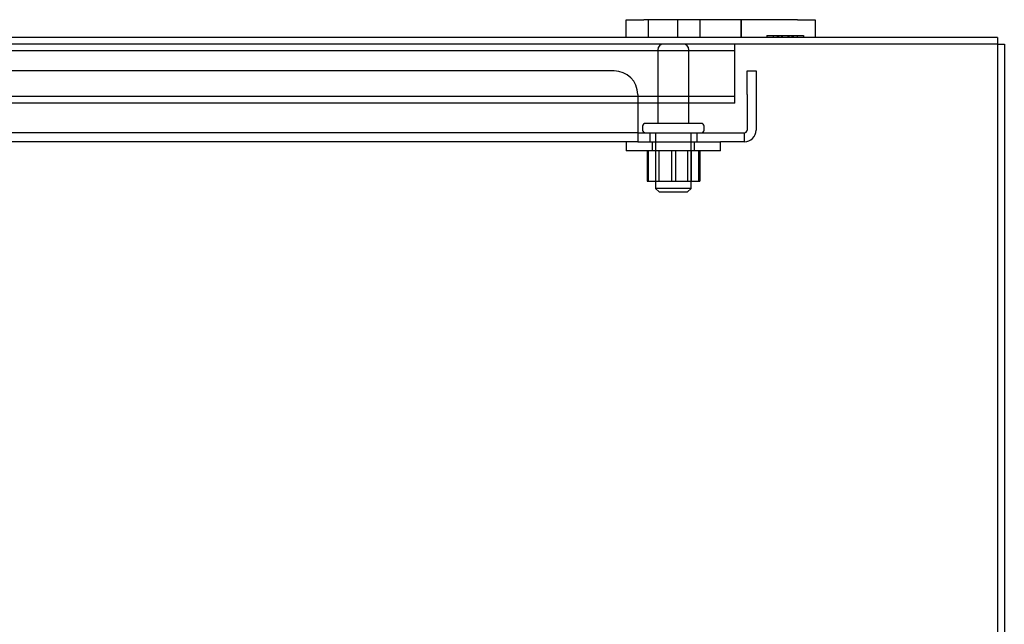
# Model space of a CAD drawing. Header units: inches. Extents: x 1 to 240, y -1 to 159.
# Tile 63 of 111: x 72.7 to 83.12, y 140.35 to 146.73. Entities that reach past the tile are written whole.
import ezdxf
from ezdxf.lldxf.tags import DXFTag

# ---------------------------------------------------------------- set-up
doc = ezdxf.new("R2010")
doc.units = ezdxf.units.IN
doc.header["$MEASUREMENT"] = 0
for name, color, linetype in [('COM40680', 7, 'Continuous'), ('COM43543', 7, 'Continuous'), ('COM43575', 7, 'Continuous'), ('COM55702-16', 7, 'Continuous'), ('Default', 7, 'Continuous'), ('FET07710', 7, 'Continuous'), ('NTS166105', 7, 'Continuous'), ('STD26094', 7, 'Continuous'), ('WAF25059', 7, 'Continuous')]:
    doc.layers.add(name, color=color, linetype=linetype)
tags = doc.linetypes.add('HIDDEN2', pattern=[0.1875, 0.125, -0.0625]).pattern_tags.tags
tags[6:7] = [DXFTag(74, 4), DXFTag(75, 0), DXFTag(340, '0'), DXFTag(46, 0.0), DXFTag(50, 0.0), DXFTag(44, 0.0), DXFTag(45, 0.0)]
tags[4:5] = [DXFTag(74, 4), DXFTag(75, 0), DXFTag(340, '0'), DXFTag(46, 0.0), DXFTag(50, 0.0), DXFTag(44, 0.0), DXFTag(45, 0.0)]

# ---------------------------------------------------------------- blocks, each defined once
blk = doc.blocks.new('SE4')
at = {"layer": 'COM40680', "color": 7, "linetype": 'HIDDEN2'}
for p, q in [((78.989, 146.194), (54.992, 146.194)), ((80.396, 146.194), (80.491, 146.194)), ((80.396, 145.944), (80.396, 146.194)), ((80.491, 146.194), (80.491, 145.944)), ((79.239, 145.944), (79.239, 145.569)), ((80.396, 145.944), (80.396, 145.569)), ((80.491, 145.944), (80.491, 145.569)), ((79.239, 145.539), (54.742, 145.539)), ((79.239, 145.569), (79.239, 145.444)), ((79.239, 145.539), (80.116, 145.539)), ((79.366, 145.539), (79.366, 145.444)), ((79.866, 145.444), (79.866, 145.539)), ((80.116, 145.539), (80.366, 145.539)), ((80.366, 145.539), (80.366, 145.444)), ((79.239, 145.444), (54.742, 145.444)), ((79.239, 145.444), (80.116, 145.444)), ((80.366, 145.444), (80.116, 145.444))]:
    blk.add_line(p, q, dxfattribs=at)
for centre, radius, start, end in [((78.989, 145.944), 0.25, 0, 90), ((80.366, 145.569), 0.125, 270, 0), ((80.366, 145.569), 0.03, 270, 0)]:
    blk.add_arc(centre, radius, start, end, dxfattribs=at)
at = {"layer": 'COM43543', "color": 7, "linetype": 'Continuous'}
for p, q in [((79.116, 146.548), (55.741, 146.548)), ((83.044, 146.548), (81.116, 146.548)), ((83.044, 146.548), (83.044, 146.44)), ((83.044, 146.44), (83.044, 138.775))]:
    blk.add_line(p, q, dxfattribs=at)
at = {"layer": 'COM43543', "color": 7, "linetype": 'HIDDEN2'}
blk.add_line((83.044, 146.476), (51.849, 146.476), dxfattribs=at)
at = {"layer": 'COM43575', "color": 7, "linetype": 'Continuous'}
for p, q in [((83.044, 146.476), (83.116, 146.476)), ((83.116, 146.476), (83.116, 138.694))]:
    blk.add_line(p, q, dxfattribs=at)
at = {"layer": 'COM55702-16', "color": 7, "linetype": 'HIDDEN2'}
for p, q in [((80.267, 146.404), (80.267, 146.476)), ((80.267, 146.404), (54.517, 146.404)), ((80.267, 146.288), (80.267, 146.404)), ((80.267, 146.038), (80.267, 146.288)), ((80.267, 145.851), (80.267, 146.038)), ((80.267, 145.923), (54.517, 145.923)), ((80.267, 145.851), (54.517, 145.851))]:
    blk.add_line(p, q, dxfattribs=at)
at = {"layer": 'FET07710', "color": 7, "linetype": 'Continuous'}
for p, q in [((79.116, 146.735), (79.303, 146.735)), ((79.116, 146.548), (79.116, 146.735)), ((80.928, 146.735), (79.303, 146.735)), ((80.928, 146.735), (81.116, 146.735)), ((81.116, 146.735), (81.116, 146.548)), ((79.303, 146.548), (79.116, 146.548)), ((80.928, 146.548), (79.303, 146.548)), ((81.116, 146.548), (80.928, 146.548))]:
    blk.add_line(p, q, dxfattribs=at)
at = {"layer": 'FET07710', "color": 7, "linetype": 'HIDDEN2'}
for p, q in [((79.35, 146.735), (79.35, 146.548)), ((79.663, 146.548), (79.663, 146.735)), ((79.897, 146.735), (79.897, 146.548)), ((79.897, 146.735), (79.897, 146.548)), ((80.334, 146.735), (80.334, 146.548)), ((80.334, 146.548), (80.334, 146.735)), ((80.605, 146.568), (80.605, 146.548)), ((80.605, 146.568), (80.728, 146.568)), ((80.67, 146.568), (80.67, 146.548)), ((80.714, 146.568), (80.714, 146.548)), ((80.728, 146.568), (80.728, 146.548)), ((80.728, 146.568), (80.837, 146.568)), ((80.759, 146.568), (80.759, 146.548)), ((80.768, 146.568), (80.768, 146.548)), ((80.828, 146.568), (80.828, 146.548)), ((80.837, 146.568), (80.837, 146.548)), ((80.837, 146.568), (80.882, 146.568)), ((80.868, 146.568), (80.868, 146.548)), ((80.882, 146.568), (80.882, 146.548)), ((80.882, 146.568), (80.991, 146.568)), ((80.926, 146.568), (80.926, 146.548)), ((80.991, 146.568), (80.991, 146.548))]:
    blk.add_line(p, q, dxfattribs=at)
at = {"layer": 'NTS166105', "color": 7, "linetype": 'HIDDEN2'}
for p, q in [((79.337, 145.348), (79.337, 145.028)), ((79.35, 145.348), (79.35, 145.028)), ((79.428, 145.348), (79.428, 145.028)), ((79.462, 145.348), (79.462, 145.028)), ((79.596, 145.348), (79.596, 145.028)), ((79.638, 145.348), (79.638, 145.028)), ((79.769, 145.028), (79.769, 145.348)), ((79.803, 145.348), (79.803, 145.028)), ((79.881, 145.348), (79.881, 145.028)), ((79.897, 145.348), (79.897, 145.028)), ((79.337, 145.028), (79.596, 145.028)), ((79.596, 145.028), (79.881, 145.028)), ((79.881, 145.028), (79.897, 145.028))]:
    blk.add_line(p, q, dxfattribs=at)
at = {"layer": 'STD26094', "color": 7, "linetype": 'HIDDEN2'}
for p, q in [((79.451, 146.416), (79.451, 145.639)), ((79.781, 145.639), (79.781, 146.416)), ((79.291, 145.609), (79.291, 145.569)), ((79.911, 145.639), (79.321, 145.639)), ((79.941, 145.569), (79.941, 145.609)), ((79.428, 145.539), (79.428, 144.951)), ((79.803, 144.951), (79.803, 145.539)), ((79.803, 144.951), (79.428, 144.951)), ((79.428, 144.951), (79.466, 144.914)), ((79.766, 144.914), (79.803, 144.951)), ((79.466, 144.914), (79.766, 144.914))]:
    blk.add_line(p, q, dxfattribs=at)
for centre, radius, start, end in [((79.511, 146.416), 0.06, 90, 180), ((79.721, 146.416), 0.06, 0, 90), ((79.321, 145.609), 0.03, 90, 180), ((79.911, 145.609), 0.03, 0, 90), ((79.321, 145.569), 0.03, 180, 270), ((79.911, 145.569), 0.03, 270, 0)]:
    blk.add_arc(centre, radius, start, end, dxfattribs=at)
at = {"layer": 'WAF25059', "color": 7, "linetype": 'HIDDEN2'}
for p, q in [((79.116, 145.444), (79.116, 145.348)), ((79.393, 145.444), (79.393, 145.348)), ((79.838, 145.348), (79.838, 145.444)), ((80.116, 145.348), (80.116, 145.444)), ((80.116, 145.348), (79.116, 145.348))]:
    blk.add_line(p, q, dxfattribs=at)

msp = doc.modelspace()

# ---------------------------------------------------------------- block references
at = {"layer": 'Default'}
msp.add_blockref('SE4', (0, 0), dxfattribs=at)

doc.saveas('drawing.dxf')
